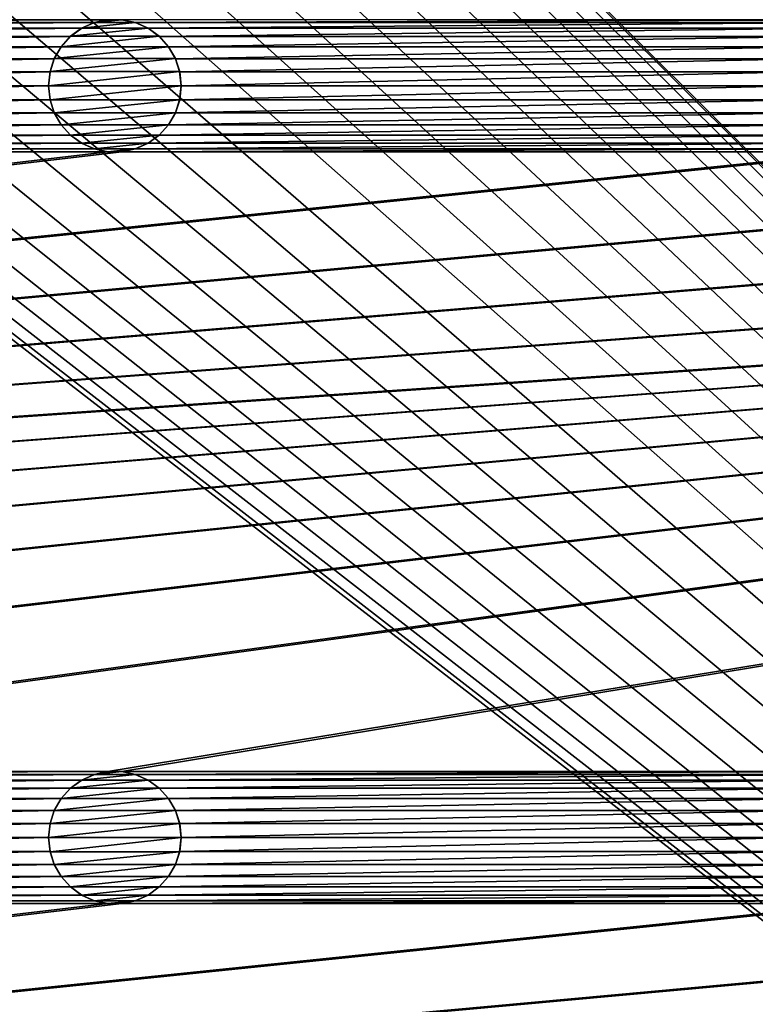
# Model space of a CAD drawing. Header units: metres. Extents: x -200 to 200, y -200 to 200.
# Tile 60 of 88: x 25 to 52, y -63 to -26. Entities that reach past the tile are written whole.
import ezdxf

# ---------------------------------------------------------------- set-up
doc = ezdxf.new("R2010")
doc.units = ezdxf.units.M
doc.layers.add('solid_P34200', color=7, linetype='CONTINUOUS')

msp = doc.modelspace()

# ---------------------------------------------------------------- linework, layer by layer
at = {"layer": 'solid_P34200'}
for points in [[(181, 159), (181, -159), (10.240819, 10.959723)], [(181, -159), (11.633039, 9.467192), (10.240819, 10.959723)], [(181, -159), (12.817678, 7.79116), (11.633039, 9.467192)], [(181, -159), (13.756138, 5.976712), (12.817678, 7.79116)], [(181, -159), (14.444175, 4.045302), (13.756138, 5.976712)], [(181, -159), (14.856524, 2.058549), (14.444175, 4.045302)], [(181, -159), (15, 0), (14.856524, 2.058549)], [(181, -159), (14.856524, -2.058549), (15, 0)], [(181, -159), (14.444175, -4.045302), (14.856524, -2.058549)], [(181, -159), (13.756138, -5.976712), (14.444175, -4.045302)], [(181, -159), (12.817678, -7.79116), (13.756138, -5.976712)], [(181, -159), (11.633039, -9.467192), (12.817678, -7.79116)], [(181, -159), (10.240819, -10.959723), (11.633039, -9.467192)], [(181, -159), (8.64688, -12.25524), (10.240819, -10.959723)], [(181, -159), (-181, -159), (-8.64688, -12.25524)], [(181, -159), (-8.64688, -12.25524), (-6.904468, -13.315859)], [(181, -159), (6.904468, -13.315859), (8.64688, -12.25524)], [(181, -159), (-6.904468, -13.315859), (-5.01928, -14.134056)], [(181, -159), (5.01928, -14.134056), (6.904468, -13.315859)], [(181, -159), (-5.01928, -14.134056), (-3.055924, -14.684637)], [(181, -159), (3.055924, -14.684637), (5.01928, -14.134056)], [(181, -159), (-3.055924, -14.684637), (-1.019424, -14.964341)], [(181, -159), (1.019424, -14.964341), (3.055924, -14.684637)], [(181, -159), (-1.019424, -14.964341), (1.019424, -14.964341)], [(28.04108, -25.814287, 5), (0.25892, -25.814287, 5), (0.774688, -25.923647, 5)], [(27.525312, -25.923647, 5), (28.04108, -25.814287, 5), (0.774688, -25.923647, 5)], [(27.525312, -25.923647, 5), (0.774688, -25.923647, 5), (1.247818, -26.134932, 5)], [(27.052181, -26.134932, 5), (27.525312, -25.923647, 5), (1.247818, -26.134932, 5)], [(27.048468, -26.137953, 7.5), (27.531221, -25.922138, 7.5), (27.052181, -26.134932, 5)], [(27.048468, -26.137953, 7.5), (29.551533, -26.137953, 7.5), (29.068779, -25.922138, 7.5)], [(27.048468, -26.137953, 7.5), (29.068779, -25.922138, 7.5), (27.531221, -25.922138, 7.5)], [(27.531221, -25.922138, 7.5), (27.525312, -25.923647, 5), (27.052181, -26.134932, 5)], [(28.035364, -25.815479, 7.5), (28.04108, -25.814287, 5), (27.525312, -25.923647, 5)], [(27.531221, -25.922138, 7.5), (28.035364, -25.815479, 7.5), (27.525312, -25.923647, 5)], [(27.531221, -25.922138, 7.5), (29.068779, -25.922138, 7.5), (28.564636, -25.815479, 7.5)], [(27.531221, -25.922138, 7.5), (28.564636, -25.815479, 7.5), (28.035364, -25.815479, 7.5)], [(28.035364, -25.815479, 7.5), (28.564636, -25.815479, 7.5), (28.04108, -25.814287, 5)], [(28.564636, -25.815479, 7.5), (28.55892, -25.814287, 5), (28.04108, -25.814287, 5)], [(28.55892, -25.814287, 5), (29.074688, -25.923647, 5), (56.34108, -25.814287, 5)], [(29.068779, -25.922138, 7.5), (29.074688, -25.923647, 5), (28.55892, -25.814287, 5)], [(28.564636, -25.815479, 7.5), (29.068779, -25.922138, 7.5), (28.55892, -25.814287, 5)], [(29.068779, -25.922138, 7.5), (29.551533, -26.137953, 7.5), (29.074688, -25.923647, 5)], [(29.074688, -25.923647, 5), (55.82531, -25.923647, 5), (56.34108, -25.814287, 5)], [(29.074688, -25.923647, 5), (29.547817, -26.134932, 5), (55.82531, -25.923647, 5)], [(29.551533, -26.137953, 7.5), (29.547817, -26.134932, 5), (29.074688, -25.923647, 5)], [(29.547817, -26.134932, 5), (55.35218, -26.134932, 5), (55.82531, -25.923647, 5)], [(27.052181, -26.134932, 5), (1.247818, -26.134932, 5), (1.674224, -26.44379, 5)], [(26.625776, -26.44379, 5), (27.052181, -26.134932, 5), (1.674224, -26.44379, 5)], [(27.048468, -26.137953, 7.5), (27.052181, -26.134932, 5), (26.625776, -26.44379, 5)], [(26.629887, -26.440363, 7.5), (27.048468, -26.137953, 7.5), (26.625776, -26.44379, 5)], [(26.629887, -26.440363, 7.5), (29.970114, -26.440363, 7.5), (29.551533, -26.137953, 7.5)], [(26.629887, -26.440363, 7.5), (29.551533, -26.137953, 7.5), (27.048468, -26.137953, 7.5)], [(29.547817, -26.134932, 5), (29.974224, -26.44379, 5), (55.35218, -26.134932, 5)], [(29.970114, -26.440363, 7.5), (29.974224, -26.44379, 5), (29.547817, -26.134932, 5)], [(29.551533, -26.137953, 7.5), (29.970114, -26.440363, 7.5), (29.547817, -26.134932, 5)], [(29.974224, -26.44379, 5), (54.925777, -26.44379, 5), (55.35218, -26.134932, 5)], [(26.625776, -26.44379, 5), (1.674224, -26.44379, 5), (2.020795, -26.830288, 5)], [(26.279205, -26.830288, 5), (26.625776, -26.44379, 5), (2.020795, -26.830288, 5)], [(26.278118, -26.833292, 7.5), (26.629887, -26.440363, 7.5), (26.279205, -26.830288, 5)], [(26.278118, -26.833292, 7.5), (30.321882, -26.833292, 7.5), (29.970114, -26.440363, 7.5)], [(26.278118, -26.833292, 7.5), (29.970114, -26.440363, 7.5), (26.629887, -26.440363, 7.5)], [(26.629887, -26.440363, 7.5), (26.625776, -26.44379, 5), (26.279205, -26.830288, 5)], [(29.970114, -26.440363, 7.5), (30.321882, -26.833292, 7.5), (29.974224, -26.44379, 5)], [(29.974224, -26.44379, 5), (30.320795, -26.830288, 5), (54.925777, -26.44379, 5)], [(30.321882, -26.833292, 7.5), (30.320795, -26.830288, 5), (29.974224, -26.44379, 5)], [(30.320795, -26.830288, 5), (54.579205, -26.830288, 5), (54.925777, -26.44379, 5)], [(26.279205, -26.830288, 5), (2.020795, -26.830288, 5), (2.284338, -27.284433, 5)], [(26.015661, -27.284433, 5), (26.279205, -26.830288, 5), (2.284338, -27.284433, 5)], [(26.278118, -26.833292, 7.5), (26.279205, -26.830288, 5), (26.015661, -27.284433, 5)], [(26.017193, -27.28092, 7.5), (26.278118, -26.833292, 7.5), (26.015661, -27.284433, 5)], [(26.017193, -27.28092, 7.5), (30.582808, -27.28092, 7.5), (30.321882, -26.833292, 7.5)], [(26.017193, -27.28092, 7.5), (30.321882, -26.833292, 7.5), (26.278118, -26.833292, 7.5)], [(30.320795, -26.830288, 5), (30.584339, -27.284433, 5), (54.579205, -26.830288, 5)], [(30.582808, -27.28092, 7.5), (30.584339, -27.284433, 5), (30.320795, -26.830288, 5)], [(30.321882, -26.833292, 7.5), (30.582808, -27.28092, 7.5), (30.320795, -26.830288, 5)], [(30.584339, -27.284433, 5), (54.315662, -27.284433, 5), (54.579205, -26.830288, 5)], [(26.015661, -27.284433, 5), (2.284338, -27.284433, 5), (2.442265, -27.771629, 5)], [(25.857735, -27.771629, 5), (26.015661, -27.284433, 5), (2.442265, -27.771629, 5)], [(26.017193, -27.28092, 7.5), (26.015661, -27.284433, 5), (25.857735, -27.771629, 5)], [(25.86002, -27.767067, 7.5), (26.017193, -27.28092, 7.5), (25.857735, -27.771629, 5)], [(25.86002, -27.767067, 7.5), (30.739981, -27.767067, 7.5), (30.582808, -27.28092, 7.5)], [(25.86002, -27.767067, 7.5), (30.582808, -27.28092, 7.5), (26.017193, -27.28092, 7.5)], [(30.582808, -27.28092, 7.5), (30.739981, -27.767067, 7.5), (30.584339, -27.284433, 5)], [(30.584339, -27.284433, 5), (30.742264, -27.771629, 5), (54.315662, -27.284433, 5)], [(30.739981, -27.767067, 7.5), (30.742264, -27.771629, 5), (30.584339, -27.284433, 5)], [(30.742264, -27.771629, 5), (54.157734, -27.771629, 5), (54.315662, -27.284433, 5)], [(25.857735, -27.771629, 5), (2.442265, -27.771629, 5), (2.5, -28.299999, 5)], [(25.857735, -27.771629, 5), (2.5, -28.299999, 5), (25.799999, -28.299999, 5)], [(25.86002, -27.767067, 7.5), (25.857735, -27.771629, 5), (25.799999, -28.299999, 5)], [(25.86002, -27.767067, 7.5), (25.799999, -28.299999, 5), (25.799999, -28.299999, 7.5)], [(30.739981, -27.767067, 7.5), (25.799999, -28.299999, 7.5), (30.799999, -28.299999, 7.5)], [(25.86002, -27.767067, 7.5), (25.799999, -28.299999, 7.5), (30.739981, -27.767067, 7.5)], [(30.739981, -27.767067, 7.5), (30.799999, -28.299999, 7.5), (30.742264, -27.771629, 5)], [(30.742264, -27.771629, 5), (30.799999, -28.299999, 5), (54.157734, -27.771629, 5)], [(30.799999, -28.299999, 7.5), (30.799999, -28.299999, 5), (30.742264, -27.771629, 5)], [(30.799999, -28.299999, 5), (54.099998, -28.299999, 5), (54.157734, -27.771629, 5)], [(25.799999, -28.299999, 5), (2.5, -28.299999, 5), (2.442265, -28.828369, 5)], [(25.857735, -28.828369, 5), (25.799999, -28.299999, 5), (2.442265, -28.828369, 5)], [(25.799999, -28.299999, 7.5), (25.799999, -28.299999, 5), (25.857735, -28.828369, 5)], [(25.86002, -28.832933, 7.5), (25.799999, -28.299999, 7.5), (25.857735, -28.828369, 5)], [(30.799999, -28.299999, 7.5), (25.799999, -28.299999, 7.5), (25.86002, -28.832933, 7.5)], [(30.799999, -28.299999, 7.5), (25.86002, -28.832933, 7.5), (30.739981, -28.832933, 7.5)], [(30.739981, -28.832933, 7.5), (30.742264, -28.828369, 5), (30.799999, -28.299999, 5)], [(30.799999, -28.299999, 7.5), (30.739981, -28.832933, 7.5), (30.799999, -28.299999, 5)], [(30.742264, -28.828369, 5), (54.157734, -28.828369, 5), (54.099998, -28.299999, 5)], [(30.799999, -28.299999, 5), (30.742264, -28.828369, 5), (54.099998, -28.299999, 5)], [(25.857735, -28.828369, 5), (2.442265, -28.828369, 5), (2.284338, -29.315567, 5)], [(26.015661, -29.315567, 5), (25.857735, -28.828369, 5), (2.284338, -29.315567, 5)], [(25.86002, -28.832933, 7.5), (25.857735, -28.828369, 5), (26.015661, -29.315567, 5)], [(26.017193, -29.319078, 7.5), (25.86002, -28.832933, 7.5), (26.015661, -29.315567, 5)], [(30.739981, -28.832933, 7.5), (25.86002, -28.832933, 7.5), (26.017193, -29.319078, 7.5)], [(30.739981, -28.832933, 7.5), (26.017193, -29.319078, 7.5), (30.582808, -29.319078, 7.5)], [(30.582808, -29.319078, 7.5), (30.584339, -29.315567, 5), (30.742264, -28.828369, 5)], [(30.739981, -28.832933, 7.5), (30.582808, -29.319078, 7.5), (30.742264, -28.828369, 5)], [(30.584339, -29.315567, 5), (54.315662, -29.315567, 5), (54.157734, -28.828369, 5)], [(30.742264, -28.828369, 5), (30.584339, -29.315567, 5), (54.157734, -28.828369, 5)], [(26.015661, -29.315567, 5), (2.284338, -29.315567, 5), (2.020795, -29.769712, 5)], [(26.279205, -29.769712, 5), (26.015661, -29.315567, 5), (2.020795, -29.769712, 5)], [(26.017193, -29.319078, 7.5), (26.015661, -29.315567, 5), (26.279205, -29.769712, 5)], [(26.278118, -29.766708, 7.5), (26.017193, -29.319078, 7.5), (26.279205, -29.769712, 5)], [(30.582808, -29.319078, 7.5), (26.017193, -29.319078, 7.5), (26.278118, -29.766708, 7.5)], [(30.582808, -29.319078, 7.5), (26.278118, -29.766708, 7.5), (30.321882, -29.766708, 7.5)], [(30.320795, -29.769712, 5), (54.579205, -29.769712, 5), (54.315662, -29.315567, 5)], [(30.584339, -29.315567, 5), (30.320795, -29.769712, 5), (54.315662, -29.315567, 5)], [(30.321882, -29.766708, 7.5), (30.320795, -29.769712, 5), (30.584339, -29.315567, 5)], [(30.582808, -29.319078, 7.5), (30.321882, -29.766708, 7.5), (30.584339, -29.315567, 5)], [(26.279205, -29.769712, 5), (2.020795, -29.769712, 5), (1.674224, -30.15621, 5)], [(26.625776, -30.15621, 5), (26.279205, -29.769712, 5), (1.674224, -30.15621, 5)], [(26.278118, -29.766708, 7.5), (26.279205, -29.769712, 5), (26.625776, -30.15621, 5)], [(26.629887, -30.159636, 7.5), (26.278118, -29.766708, 7.5), (26.625776, -30.15621, 5)], [(30.321882, -29.766708, 7.5), (26.278118, -29.766708, 7.5), (26.629887, -30.159636, 7.5)], [(30.321882, -29.766708, 7.5), (26.629887, -30.159636, 7.5), (29.970114, -30.159636, 7.5)], [(30.321882, -29.766708, 7.5), (29.970114, -30.159636, 7.5), (30.320795, -29.769712, 5)], [(29.970114, -30.159636, 7.5), (29.974224, -30.15621, 5), (30.320795, -29.769712, 5)], [(29.974224, -30.15621, 5), (54.925777, -30.15621, 5), (54.579205, -29.769712, 5)], [(30.320795, -29.769712, 5), (29.974224, -30.15621, 5), (54.579205, -29.769712, 5)], [(26.625776, -30.15621, 5), (1.674224, -30.15621, 5), (1.247818, -30.465069, 5)], [(27.052181, -30.465069, 5), (26.625776, -30.15621, 5), (1.247818, -30.465069, 5)], [(26.629887, -30.159636, 7.5), (26.625776, -30.15621, 5), (27.052181, -30.465069, 5)], [(27.048468, -30.462048, 7.5), (26.629887, -30.159636, 7.5), (27.052181, -30.465069, 5)], [(29.970114, -30.159636, 7.5), (26.629887, -30.159636, 7.5), (27.048468, -30.462048, 7.5)], [(29.970114, -30.159636, 7.5), (27.048468, -30.462048, 7.5), (29.551533, -30.462048, 7.5)], [(29.547817, -30.465069, 5), (55.35218, -30.465069, 5), (54.925777, -30.15621, 5)], [(29.974224, -30.15621, 5), (29.547817, -30.465069, 5), (54.925777, -30.15621, 5)], [(29.551533, -30.462048, 7.5), (29.547817, -30.465069, 5), (29.974224, -30.15621, 5)], [(29.970114, -30.159636, 7.5), (29.551533, -30.462048, 7.5), (29.974224, -30.15621, 5)], [(27.525312, -30.676353, 5), (0.774688, -30.676353, 5), (0.25892, -30.785711, 5)], [(28.04108, -30.785711, 5), (27.525312, -30.676353, 5), (0.25892, -30.785711, 5)], [(27.052181, -30.465069, 5), (1.247818, -30.465069, 5), (0.774688, -30.676353, 5)], [(27.525312, -30.676353, 5), (27.052181, -30.465069, 5), (0.774688, -30.676353, 5)], [(27.048468, -30.462048, 7.5), (27.052181, -30.465069, 5), (27.525312, -30.676353, 5)], [(27.531221, -30.67786, 7.5), (27.048468, -30.462048, 7.5), (27.525312, -30.676353, 5)], [(29.551533, -30.462048, 7.5), (27.048468, -30.462048, 7.5), (27.531221, -30.67786, 7.5)], [(27.531221, -30.67786, 7.5), (27.525312, -30.676353, 5), (28.04108, -30.785711, 5)], [(29.551533, -30.462048, 7.5), (27.531221, -30.67786, 7.5), (29.068779, -30.67786, 7.5)], [(28.035364, -30.784521, 7.5), (27.531221, -30.67786, 7.5), (28.04108, -30.785711, 5)], [(29.068779, -30.67786, 7.5), (27.531221, -30.67786, 7.5), (28.035364, -30.784521, 7.5)], [(29.068779, -30.67786, 7.5), (28.035364, -30.784521, 7.5), (28.564636, -30.784521, 7.5)], [(28.55892, -30.785711, 5), (56.34108, -30.785711, 5), (55.82531, -30.676353, 5)], [(29.074688, -30.676353, 5), (28.55892, -30.785711, 5), (55.82531, -30.676353, 5)], [(28.564636, -30.784521, 7.5), (28.55892, -30.785711, 5), (29.074688, -30.676353, 5)], [(29.068779, -30.67786, 7.5), (28.564636, -30.784521, 7.5), (29.074688, -30.676353, 5)], [(29.551533, -30.462048, 7.5), (29.068779, -30.67786, 7.5), (29.547817, -30.465069, 5)], [(29.068779, -30.67786, 7.5), (29.074688, -30.676353, 5), (29.547817, -30.465069, 5)], [(29.074688, -30.676353, 5), (55.82531, -30.676353, 5), (55.35218, -30.465069, 5)], [(29.547817, -30.465069, 5), (29.074688, -30.676353, 5), (55.35218, -30.465069, 5)], [(170.058914, -30.785711, 5), (-170.058914, -54.114288, 5), (-169.541077, -54.114288, 5)], [(28.04108, -30.785711, 5), (0.25892, -30.785711, 5), (-170.058914, -54.114288, 5)], [(170.058914, -30.785711, 5), (169.541077, -30.785711, 5), (-170.058914, -54.114288, 5)], [(141.758926, -30.785711, 5), (-170.058914, -54.114288, 5), (169.541077, -30.785711, 5)], [(141.758926, -30.785711, 5), (141.241074, -30.785711, 5), (-170.058914, -54.114288, 5)], [(113.458923, -30.785711, 5), (-170.058914, -54.114288, 5), (141.241074, -30.785711, 5)], [(113.458923, -30.785711, 5), (112.941078, -30.785711, 5), (-170.058914, -54.114288, 5)], [(85.15892, -30.785711, 5), (-170.058914, -54.114288, 5), (112.941078, -30.785711, 5)], [(85.15892, -30.785711, 5), (84.641083, -30.785711, 5), (-170.058914, -54.114288, 5)], [(56.858921, -30.785711, 5), (-170.058914, -54.114288, 5), (84.641083, -30.785711, 5)], [(56.858921, -30.785711, 5), (56.34108, -30.785711, 5), (-170.058914, -54.114288, 5)], [(28.55892, -30.785711, 5), (-170.058914, -54.114288, 5), (56.34108, -30.785711, 5)], [(28.55892, -30.785711, 5), (28.04108, -30.785711, 5), (-170.058914, -54.114288, 5)], [(170.058914, -30.785711, 5), (-169.541077, -54.114288, 5), (-141.758926, -54.114288, 5)], [(170.058914, -30.785711, 5), (-141.758926, -54.114288, 5), (-141.241074, -54.114288, 5)], [(170.058914, -30.785711, 5), (-141.241074, -54.114288, 5), (-113.458923, -54.114288, 5)], [(170.058914, -30.785711, 5), (-113.458923, -54.114288, 5), (-112.941078, -54.114288, 5)], [(170.058914, -30.785711, 5), (-112.941078, -54.114288, 5), (-85.15892, -54.114288, 5)], [(170.058914, -30.785711, 5), (-85.15892, -54.114288, 5), (-84.641083, -54.114288, 5)], [(170.058914, -30.785711, 5), (-84.641083, -54.114288, 5), (-56.858921, -54.114288, 5)], [(170.058914, -30.785711, 5), (-56.858921, -54.114288, 5), (-56.34108, -54.114288, 5)], [(170.058914, -30.785711, 5), (-56.34108, -54.114288, 5), (-28.55892, -54.114288, 5)], [(170.058914, -30.785711, 5), (-28.55892, -54.114288, 5), (-28.04108, -54.114288, 5)], [(170.058914, -30.785711, 5), (-28.04108, -54.114288, 5), (-0.25892, -54.114288, 5)], [(170.058914, -30.785711, 5), (-0.25892, -54.114288, 5), (0.25892, -54.114288, 5)], [(28.04108, -54.114288, 5), (170.058914, -30.785711, 5), (0.25892, -54.114288, 5)], [(28.035364, -30.784521, 7.5), (28.04108, -30.785711, 5), (28.55892, -30.785711, 5)], [(28.564636, -30.784521, 7.5), (28.035364, -30.784521, 7.5), (28.55892, -30.785711, 5)], [(28.04108, -54.114288, 5), (28.55892, -54.114288, 5), (170.058914, -30.785711, 5)], [(28.55892, -54.114288, 5), (56.34108, -54.114288, 5), (170.058914, -30.785711, 5)], [(28.04108, -54.114288, 5), (0.25892, -54.114288, 5), (0.774688, -54.223648, 5)], [(27.525312, -54.223648, 5), (28.04108, -54.114288, 5), (0.774688, -54.223648, 5)], [(27.525312, -54.223648, 5), (0.774688, -54.223648, 5), (1.247818, -54.434929, 5)], [(27.052181, -54.434929, 5), (27.525312, -54.223648, 5), (1.247818, -54.434929, 5)], [(27.052181, -54.434929, 5), (1.247818, -54.434929, 5), (1.674224, -54.74379, 5)], [(26.625776, -54.74379, 5), (27.052181, -54.434929, 5), (1.674224, -54.74379, 5)], [(27.048468, -54.437954, 7.5), (27.052181, -54.434929, 5), (26.625776, -54.74379, 5)], [(26.629887, -54.740364, 7.5), (27.048468, -54.437954, 7.5), (26.625776, -54.74379, 5)], [(26.629887, -54.740364, 7.5), (29.970114, -54.740364, 7.5), (29.551533, -54.437954, 7.5)], [(26.629887, -54.740364, 7.5), (29.551533, -54.437954, 7.5), (27.048468, -54.437954, 7.5)], [(27.048468, -54.437954, 7.5), (27.531221, -54.222137, 7.5), (27.052181, -54.434929, 5)], [(27.048468, -54.437954, 7.5), (29.551533, -54.437954, 7.5), (29.068779, -54.222137, 7.5)], [(27.048468, -54.437954, 7.5), (29.068779, -54.222137, 7.5), (27.531221, -54.222137, 7.5)], [(27.531221, -54.222137, 7.5), (27.525312, -54.223648, 5), (27.052181, -54.434929, 5)], [(28.035364, -54.115479, 7.5), (28.04108, -54.114288, 5), (27.525312, -54.223648, 5)], [(27.531221, -54.222137, 7.5), (28.035364, -54.115479, 7.5), (27.525312, -54.223648, 5)], [(27.531221, -54.222137, 7.5), (29.068779, -54.222137, 7.5), (28.564636, -54.115479, 7.5)], [(27.531221, -54.222137, 7.5), (28.564636, -54.115479, 7.5), (28.035364, -54.115479, 7.5)], [(28.035364, -54.115479, 7.5), (28.564636, -54.115479, 7.5), (28.04108, -54.114288, 5)], [(28.564636, -54.115479, 7.5), (28.55892, -54.114288, 5), (28.04108, -54.114288, 5)], [(28.55892, -54.114288, 5), (29.074688, -54.223648, 5), (56.34108, -54.114288, 5)], [(29.068779, -54.222137, 7.5), (29.074688, -54.223648, 5), (28.55892, -54.114288, 5)], [(28.564636, -54.115479, 7.5), (29.068779, -54.222137, 7.5), (28.55892, -54.114288, 5)], [(29.068779, -54.222137, 7.5), (29.551533, -54.437954, 7.5), (29.074688, -54.223648, 5)], [(29.074688, -54.223648, 5), (55.82531, -54.223648, 5), (56.34108, -54.114288, 5)], [(29.074688, -54.223648, 5), (29.547817, -54.434929, 5), (55.82531, -54.223648, 5)], [(29.551533, -54.437954, 7.5), (29.547817, -54.434929, 5), (29.074688, -54.223648, 5)], [(29.547817, -54.434929, 5), (55.35218, -54.434929, 5), (55.82531, -54.223648, 5)], [(29.547817, -54.434929, 5), (29.974224, -54.74379, 5), (55.35218, -54.434929, 5)], [(29.970114, -54.740364, 7.5), (29.974224, -54.74379, 5), (29.547817, -54.434929, 5)], [(29.551533, -54.437954, 7.5), (29.970114, -54.740364, 7.5), (29.547817, -54.434929, 5)], [(29.974224, -54.74379, 5), (54.925777, -54.74379, 5), (55.35218, -54.434929, 5)], [(26.625776, -54.74379, 5), (1.674224, -54.74379, 5), (2.020795, -55.130287, 5)], [(26.279205, -55.130287, 5), (26.625776, -54.74379, 5), (2.020795, -55.130287, 5)], [(26.278118, -55.133293, 7.5), (26.629887, -54.740364, 7.5), (26.279205, -55.130287, 5)], [(26.278118, -55.133293, 7.5), (30.321882, -55.133293, 7.5), (29.970114, -54.740364, 7.5)], [(26.278118, -55.133293, 7.5), (29.970114, -54.740364, 7.5), (26.629887, -54.740364, 7.5)], [(26.629887, -54.740364, 7.5), (26.625776, -54.74379, 5), (26.279205, -55.130287, 5)], [(29.970114, -54.740364, 7.5), (30.321882, -55.133293, 7.5), (29.974224, -54.74379, 5)], [(29.974224, -54.74379, 5), (30.320795, -55.130287, 5), (54.925777, -54.74379, 5)], [(30.321882, -55.133293, 7.5), (30.320795, -55.130287, 5), (29.974224, -54.74379, 5)], [(30.320795, -55.130287, 5), (54.579205, -55.130287, 5), (54.925777, -54.74379, 5)], [(26.279205, -55.130287, 5), (2.020795, -55.130287, 5), (2.284338, -55.584435, 5)], [(26.015661, -55.584435, 5), (26.279205, -55.130287, 5), (2.284338, -55.584435, 5)], [(26.278118, -55.133293, 7.5), (26.279205, -55.130287, 5), (26.015661, -55.584435, 5)], [(26.017193, -55.580921, 7.5), (26.278118, -55.133293, 7.5), (26.015661, -55.584435, 5)], [(26.017193, -55.580921, 7.5), (30.582808, -55.580921, 7.5), (30.321882, -55.133293, 7.5)], [(26.017193, -55.580921, 7.5), (30.321882, -55.133293, 7.5), (26.278118, -55.133293, 7.5)], [(30.320795, -55.130287, 5), (30.584339, -55.584435, 5), (54.579205, -55.130287, 5)], [(30.582808, -55.580921, 7.5), (30.584339, -55.584435, 5), (30.320795, -55.130287, 5)], [(30.321882, -55.133293, 7.5), (30.582808, -55.580921, 7.5), (30.320795, -55.130287, 5)], [(30.584339, -55.584435, 5), (54.315662, -55.584435, 5), (54.579205, -55.130287, 5)], [(26.015661, -55.584435, 5), (2.284338, -55.584435, 5), (2.442265, -56.071629, 5)], [(25.857735, -56.071629, 5), (26.015661, -55.584435, 5), (2.442265, -56.071629, 5)], [(26.017193, -55.580921, 7.5), (26.015661, -55.584435, 5), (25.857735, -56.071629, 5)], [(25.86002, -56.067066, 7.5), (26.017193, -55.580921, 7.5), (25.857735, -56.071629, 5)], [(25.86002, -56.067066, 7.5), (30.739981, -56.067066, 7.5), (30.582808, -55.580921, 7.5)], [(25.86002, -56.067066, 7.5), (30.582808, -55.580921, 7.5), (26.017193, -55.580921, 7.5)], [(30.582808, -55.580921, 7.5), (30.739981, -56.067066, 7.5), (30.584339, -55.584435, 5)], [(30.584339, -55.584435, 5), (30.742264, -56.071629, 5), (54.315662, -55.584435, 5)], [(30.739981, -56.067066, 7.5), (30.742264, -56.071629, 5), (30.584339, -55.584435, 5)], [(30.742264, -56.071629, 5), (54.157734, -56.071629, 5), (54.315662, -55.584435, 5)], [(25.857735, -56.071629, 5), (2.442265, -56.071629, 5), (2.5, -56.599998, 5)], [(25.857735, -56.071629, 5), (2.5, -56.599998, 5), (25.799999, -56.599998, 5)], [(25.86002, -56.067066, 7.5), (25.857735, -56.071629, 5), (25.799999, -56.599998, 5)], [(25.86002, -56.067066, 7.5), (25.799999, -56.599998, 5), (25.799999, -56.599998, 7.5)], [(30.739981, -56.067066, 7.5), (25.799999, -56.599998, 7.5), (30.799999, -56.599998, 7.5)], [(25.86002, -56.067066, 7.5), (25.799999, -56.599998, 7.5), (30.739981, -56.067066, 7.5)], [(30.739981, -56.067066, 7.5), (30.799999, -56.599998, 7.5), (30.742264, -56.071629, 5)], [(30.742264, -56.071629, 5), (30.799999, -56.599998, 5), (54.157734, -56.071629, 5)], [(30.799999, -56.599998, 7.5), (30.799999, -56.599998, 5), (30.742264, -56.071629, 5)], [(30.799999, -56.599998, 5), (54.099998, -56.599998, 5), (54.157734, -56.071629, 5)], [(25.799999, -56.599998, 5), (2.5, -56.599998, 5), (2.442265, -57.128368, 5)], [(25.857735, -57.128368, 5), (25.799999, -56.599998, 5), (2.442265, -57.128368, 5)], [(25.799999, -56.599998, 7.5), (25.799999, -56.599998, 5), (25.857735, -57.128368, 5)], [(25.86002, -57.132935, 7.5), (25.799999, -56.599998, 7.5), (25.857735, -57.128368, 5)], [(30.799999, -56.599998, 7.5), (25.799999, -56.599998, 7.5), (25.86002, -57.132935, 7.5)], [(30.799999, -56.599998, 7.5), (25.86002, -57.132935, 7.5), (30.739981, -57.132935, 7.5)], [(30.739981, -57.132935, 7.5), (30.742264, -57.128368, 5), (30.799999, -56.599998, 5)], [(30.799999, -56.599998, 7.5), (30.739981, -57.132935, 7.5), (30.799999, -56.599998, 5)], [(30.742264, -57.128368, 5), (54.157734, -57.128368, 5), (54.099998, -56.599998, 5)], [(30.799999, -56.599998, 5), (30.742264, -57.128368, 5), (54.099998, -56.599998, 5)], [(25.857735, -57.128368, 5), (2.442265, -57.128368, 5), (2.284338, -57.615566, 5)], [(26.015661, -57.615566, 5), (25.857735, -57.128368, 5), (2.284338, -57.615566, 5)], [(25.86002, -57.132935, 7.5), (25.857735, -57.128368, 5), (26.015661, -57.615566, 5)], [(26.017193, -57.61908, 7.5), (25.86002, -57.132935, 7.5), (26.015661, -57.615566, 5)], [(30.739981, -57.132935, 7.5), (25.86002, -57.132935, 7.5), (26.017193, -57.61908, 7.5)], [(30.739981, -57.132935, 7.5), (26.017193, -57.61908, 7.5), (30.582808, -57.61908, 7.5)], [(30.582808, -57.61908, 7.5), (30.584339, -57.615566, 5), (30.742264, -57.128368, 5)], [(30.739981, -57.132935, 7.5), (30.582808, -57.61908, 7.5), (30.742264, -57.128368, 5)], [(30.584339, -57.615566, 5), (54.315662, -57.615566, 5), (54.157734, -57.128368, 5)], [(30.742264, -57.128368, 5), (30.584339, -57.615566, 5), (54.157734, -57.128368, 5)], [(26.015661, -57.615566, 5), (2.284338, -57.615566, 5), (2.020795, -58.069714, 5)], [(26.279205, -58.069714, 5), (26.015661, -57.615566, 5), (2.020795, -58.069714, 5)], [(26.017193, -57.61908, 7.5), (26.015661, -57.615566, 5), (26.279205, -58.069714, 5)], [(26.278118, -58.066708, 7.5), (26.017193, -57.61908, 7.5), (26.279205, -58.069714, 5)], [(30.582808, -57.61908, 7.5), (26.017193, -57.61908, 7.5), (26.278118, -58.066708, 7.5)], [(30.582808, -57.61908, 7.5), (26.278118, -58.066708, 7.5), (30.321882, -58.066708, 7.5)], [(30.320795, -58.069714, 5), (54.579205, -58.069714, 5), (54.315662, -57.615566, 5)], [(30.584339, -57.615566, 5), (30.320795, -58.069714, 5), (54.315662, -57.615566, 5)], [(30.321882, -58.066708, 7.5), (30.320795, -58.069714, 5), (30.584339, -57.615566, 5)], [(30.582808, -57.61908, 7.5), (30.321882, -58.066708, 7.5), (30.584339, -57.615566, 5)], [(26.279205, -58.069714, 5), (2.020795, -58.069714, 5), (1.674224, -58.456211, 5)], [(26.625776, -58.456211, 5), (26.279205, -58.069714, 5), (1.674224, -58.456211, 5)], [(26.278118, -58.066708, 7.5), (26.279205, -58.069714, 5), (26.625776, -58.456211, 5)], [(26.629887, -58.459637, 7.5), (26.278118, -58.066708, 7.5), (26.625776, -58.456211, 5)], [(30.321882, -58.066708, 7.5), (26.278118, -58.066708, 7.5), (26.629887, -58.459637, 7.5)], [(30.321882, -58.066708, 7.5), (26.629887, -58.459637, 7.5), (29.970114, -58.459637, 7.5)], [(30.321882, -58.066708, 7.5), (29.970114, -58.459637, 7.5), (30.320795, -58.069714, 5)], [(29.970114, -58.459637, 7.5), (29.974224, -58.456211, 5), (30.320795, -58.069714, 5)], [(29.974224, -58.456211, 5), (54.925777, -58.456211, 5), (54.579205, -58.069714, 5)], [(30.320795, -58.069714, 5), (29.974224, -58.456211, 5), (54.579205, -58.069714, 5)], [(26.625776, -58.456211, 5), (1.674224, -58.456211, 5), (1.247818, -58.765068, 5)], [(27.052181, -58.765068, 5), (26.625776, -58.456211, 5), (1.247818, -58.765068, 5)], [(26.629887, -58.459637, 7.5), (26.625776, -58.456211, 5), (27.052181, -58.765068, 5)], [(27.048468, -58.762047, 7.5), (26.629887, -58.459637, 7.5), (27.052181, -58.765068, 5)], [(29.970114, -58.459637, 7.5), (26.629887, -58.459637, 7.5), (27.048468, -58.762047, 7.5)], [(29.970114, -58.459637, 7.5), (27.048468, -58.762047, 7.5), (29.551533, -58.762047, 7.5)], [(29.547817, -58.765068, 5), (55.35218, -58.765068, 5), (54.925777, -58.456211, 5)], [(29.974224, -58.456211, 5), (29.547817, -58.765068, 5), (54.925777, -58.456211, 5)], [(29.551533, -58.762047, 7.5), (29.547817, -58.765068, 5), (29.974224, -58.456211, 5)], [(29.970114, -58.459637, 7.5), (29.551533, -58.762047, 7.5), (29.974224, -58.456211, 5)], [(27.052181, -58.765068, 5), (1.247818, -58.765068, 5), (0.774688, -58.976353, 5)], [(27.525312, -58.976353, 5), (27.052181, -58.765068, 5), (0.774688, -58.976353, 5)], [(27.048468, -58.762047, 7.5), (27.052181, -58.765068, 5), (27.525312, -58.976353, 5)], [(27.531221, -58.977859, 7.5), (27.048468, -58.762047, 7.5), (27.525312, -58.976353, 5)], [(29.551533, -58.762047, 7.5), (27.048468, -58.762047, 7.5), (27.531221, -58.977859, 7.5)], [(29.551533, -58.762047, 7.5), (27.531221, -58.977859, 7.5), (29.068779, -58.977859, 7.5)], [(29.551533, -58.762047, 7.5), (29.068779, -58.977859, 7.5), (29.547817, -58.765068, 5)], [(29.068779, -58.977859, 7.5), (29.074688, -58.976353, 5), (29.547817, -58.765068, 5)], [(29.074688, -58.976353, 5), (55.82531, -58.976353, 5), (55.35218, -58.765068, 5)], [(29.547817, -58.765068, 5), (29.074688, -58.976353, 5), (55.35218, -58.765068, 5)], [(170.058914, -59.085712, 5), (-170.058914, -82.414291, 5), (-169.541077, -82.414291, 5)], [(28.04108, -59.085712, 5), (0.25892, -59.085712, 5), (-170.058914, -82.414291, 5)], [(170.058914, -59.085712, 5), (169.541077, -59.085712, 5), (-170.058914, -82.414291, 5)], [(141.758926, -59.085712, 5), (-170.058914, -82.414291, 5), (169.541077, -59.085712, 5)], [(141.758926, -59.085712, 5), (141.241074, -59.085712, 5), (-170.058914, -82.414291, 5)], [(113.458923, -59.085712, 5), (-170.058914, -82.414291, 5), (141.241074, -59.085712, 5)], [(113.458923, -59.085712, 5), (112.941078, -59.085712, 5), (-170.058914, -82.414291, 5)], [(85.15892, -59.085712, 5), (-170.058914, -82.414291, 5), (112.941078, -59.085712, 5)], [(85.15892, -59.085712, 5), (84.641083, -59.085712, 5), (-170.058914, -82.414291, 5)], [(56.858921, -59.085712, 5), (-170.058914, -82.414291, 5), (84.641083, -59.085712, 5)], [(56.858921, -59.085712, 5), (56.34108, -59.085712, 5), (-170.058914, -82.414291, 5)], [(28.55892, -59.085712, 5), (-170.058914, -82.414291, 5), (56.34108, -59.085712, 5)], [(28.55892, -59.085712, 5), (28.04108, -59.085712, 5), (-170.058914, -82.414291, 5)], [(170.058914, -59.085712, 5), (-169.541077, -82.414291, 5), (-141.758926, -82.414291, 5)], [(170.058914, -59.085712, 5), (-141.758926, -82.414291, 5), (-141.241074, -82.414291, 5)], [(170.058914, -59.085712, 5), (-141.241074, -82.414291, 5), (-113.458923, -82.414291, 5)], [(170.058914, -59.085712, 5), (-113.458923, -82.414291, 5), (-112.941078, -82.414291, 5)], [(170.058914, -59.085712, 5), (-112.941078, -82.414291, 5), (-85.15892, -82.414291, 5)], [(170.058914, -59.085712, 5), (-85.15892, -82.414291, 5), (-84.641083, -82.414291, 5)], [(170.058914, -59.085712, 5), (-84.641083, -82.414291, 5), (-56.858921, -82.414291, 5)], [(170.058914, -59.085712, 5), (-56.858921, -82.414291, 5), (-56.34108, -82.414291, 5)], [(170.058914, -59.085712, 5), (-56.34108, -82.414291, 5), (-28.55892, -82.414291, 5)], [(170.058914, -59.085712, 5), (-28.55892, -82.414291, 5), (-28.04108, -82.414291, 5)], [(170.058914, -59.085712, 5), (-28.04108, -82.414291, 5), (-0.25892, -82.414291, 5)], [(170.058914, -59.085712, 5), (-0.25892, -82.414291, 5), (0.25892, -82.414291, 5)], [(27.525312, -58.976353, 5), (0.774688, -58.976353, 5), (0.25892, -59.085712, 5)], [(28.04108, -59.085712, 5), (27.525312, -58.976353, 5), (0.25892, -59.085712, 5)], [(28.04108, -82.414291, 5), (170.058914, -59.085712, 5), (0.25892, -82.414291, 5)], [(27.531221, -58.977859, 7.5), (27.525312, -58.976353, 5), (28.04108, -59.085712, 5)], [(28.035364, -59.084522, 7.5), (27.531221, -58.977859, 7.5), (28.04108, -59.085712, 5)], [(29.068779, -58.977859, 7.5), (27.531221, -58.977859, 7.5), (28.035364, -59.084522, 7.5)], [(29.068779, -58.977859, 7.5), (28.035364, -59.084522, 7.5), (28.564636, -59.084522, 7.5)], [(28.035364, -59.084522, 7.5), (28.04108, -59.085712, 5), (28.55892, -59.085712, 5)], [(28.564636, -59.084522, 7.5), (28.035364, -59.084522, 7.5), (28.55892, -59.085712, 5)], [(28.04108, -82.414291, 5), (28.55892, -82.414291, 5), (170.058914, -59.085712, 5)], [(28.55892, -59.085712, 5), (56.34108, -59.085712, 5), (55.82531, -58.976353, 5)], [(29.074688, -58.976353, 5), (28.55892, -59.085712, 5), (55.82531, -58.976353, 5)], [(28.564636, -59.084522, 7.5), (28.55892, -59.085712, 5), (29.074688, -58.976353, 5)], [(28.55892, -82.414291, 5), (56.34108, -82.414291, 5), (170.058914, -59.085712, 5)], [(29.068779, -58.977859, 7.5), (28.564636, -59.084522, 7.5), (29.074688, -58.976353, 5)]]:
    msp.add_3dface(points, dxfattribs=at)

doc.saveas('drawing.dxf')
